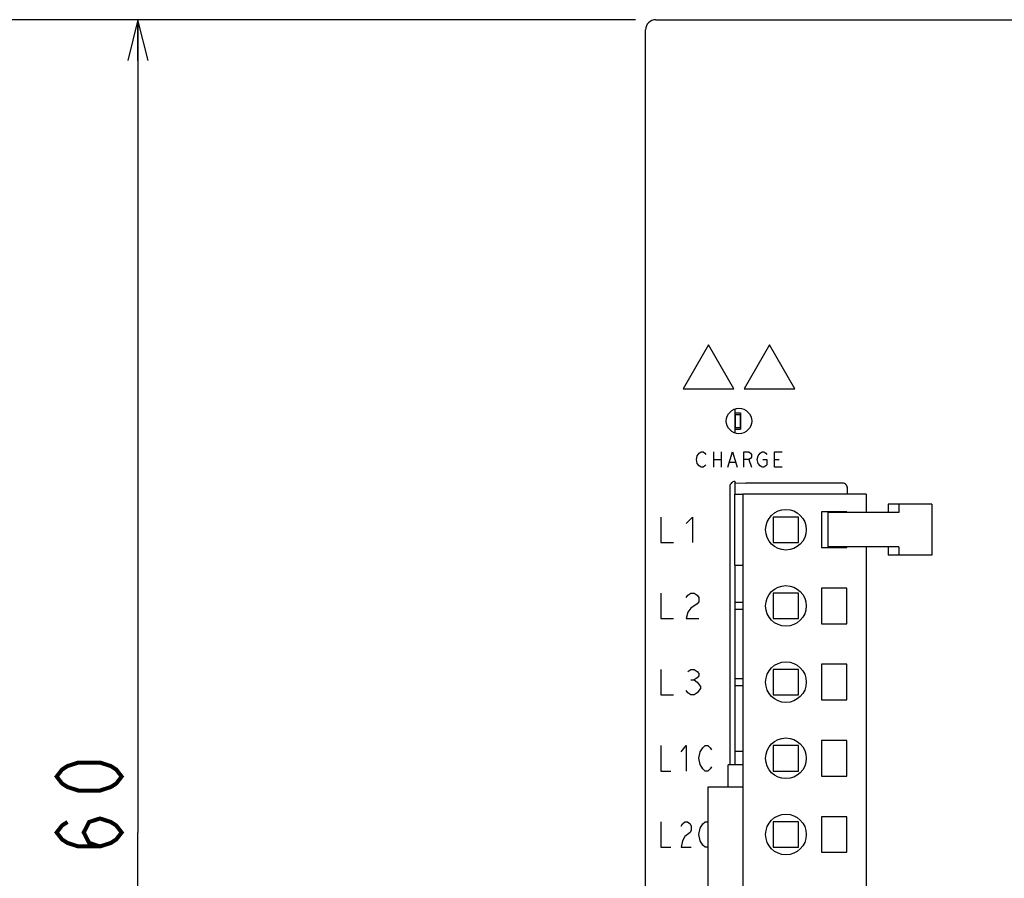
# Model space of a CAD drawing. Extents: x 63 to 816, y 33 to 569.
# Tile 5 of 23: x 331 to 428, y 349 to 434. Entities that reach past the tile are written whole.
import ezdxf

# ---------------------------------------------------------------- set-up
doc = ezdxf.new("R2010")
doc.units = 0
doc.header["$LTSCALE"] = 46.2
doc.layers.get('0').update_dxf_attribs({"linetype": 'CONTINUOUS'})
for name, color, linetype in [('ALL_AXIS', 7, 'CONTINUOUS'), ('ALL_CURVE', 7, 'CONTINUOUS'), ('ALL_FEATURES', 7, 'CONTINUOUS')]:
    doc.layers.add(name, color=color, linetype=linetype)
doc.dimstyles.get("Standard").update_dxf_attribs({"dimtxt": 2.5, "dimasz": 2.5, "dimexe": 1.25, "dimexo": 0.625, "dimtad": 1, "dimcen": 2.5, "dimazin": 3, "dimtfac": 1, "dimtmove": 0, "dimatfit": 3})

# ---------------------------------------------------------------- blocks, each defined once
blk = doc.blocks.new('_OPEN')
at = {"color": 0, "linetype": 'BYBLOCK'}
for p, q in [((0, 0), (-1, 0.25)), ((-1, -0.25), (0, 0)), ((-1, 0), (0, 0))]:
    blk.add_line(p, q, dxfattribs=at)
blk = doc.blocks.new('*D4')
at = {"color": 2, "linetype": 'CONTINUOUS'}
for p, q in [((392, 434), (327, 434)), ((329, 434), (329, 350)), ((329, 266), (329, 350)), ((399.511, 266), (327, 266))]:
    blk.add_line(p, q, dxfattribs=at)
at = {"color": 2, "linetype": 'CONTINUOUS', "xscale": 4, "yscale": 4, "zscale": 4}
for p, rotation in [((329, 434), 90), ((329, 266), 270)]:
    blk.add_blockref('_OPEN', p, dxfattribs=dict(at, rotation=rotation))
blk = doc.blocks.new('*D5')
at = {"color": 2, "linetype": 'CONTINUOUS'}
for p, q in [((392, 434), (341, 434)), ((343, 434), (343, 354)), ((343, 274), (343, 354)), ((392, 274), (341, 274))]:
    blk.add_line(p, q, dxfattribs=at)
at = {"color": 2, "linetype": 'CONTINUOUS', "xscale": 4, "yscale": 4, "zscale": 4}
for p, rotation in [((343, 434), 90), ((343, 274), 270)]:
    blk.add_blockref('_OPEN', p, dxfattribs=dict(at, rotation=rotation))

msp = doc.modelspace()

# ---------------------------------------------------------------- linework, layer by layer
at = {"color": 7, "linetype": 'CONTINUOUS'}
for p, q in [((402.575, 376.62), (401.8, 376.62)), ((401.8, 375.98), (402.575, 375.98)), ((402.575, 369.12), (401.8, 369.12)), ((401.8, 368.48), (402.575, 368.48))]:
    msp.add_line(p, q, dxfattribs=at)
at = {"color": 2, "linetype": 'CONTINUOUS', "const_width": 0.4}
for points in [[(341.4, 359.504), (340.867, 358.816), (340.333, 358.472), (339.267, 358.128), (337.133, 358.128), (336.067, 358.472), (335.533, 358.816), (335, 359.504), (335.533, 360.192), (336.067, 360.536), (337.133, 360.88), (339.267, 360.88), (340.333, 360.536), (340.867, 360.192), (341.4, 359.504)], [(339.267, 352.624), (338.2, 352.968), (337.667, 354), (338.2, 355.032), (339.267, 355.376), (340.333, 355.032), (340.867, 354.688), (341.4, 354), (340.867, 353.312), (340.333, 352.968), (339.267, 352.624), (337.133, 352.624), (336.067, 352.968), (335.533, 353.312), (335, 354), (335.533, 354.688), (336.067, 355.032)]]:
    msp.add_lwpolyline(points, dxfattribs=at)
at = {"layer": 'ALL_AXIS', "color": 7, "linetype": 'CONTINUOUS'}
for p, q in [((401.8, 395.676), (401.8, 393.324)), ((401.825, 395.15), (401.825, 393.85)), ((401.825, 395.15), (402.325, 395.15)), ((402.325, 395.15), (402.325, 393.85)), ((401.825, 393.85), (402.325, 393.85)), ((401.8, 388.545), (401.8, 387.3)), ((402.575, 387.3), (402.575, 305.3)), ((414.725, 387.3), (402.575, 387.3)), ((414.725, 387.3), (414.725, 385.5)), ((405.575, 385.05), (405.575, 382.55)), ((408.075, 385.05), (405.575, 385.05)), ((408.075, 382.55), (408.075, 385.05)), ((410.325, 385.55), (410.325, 382.05)), ((412.825, 385.55), (410.325, 385.55)), ((410.943, 385.5), (410.943, 382.1)), ((417.68, 385.5), (410.943, 385.5)), ((412.825, 385.5), (412.825, 385.55)), ((405.575, 382.55), (408.075, 382.55)), ((417.68, 382.1), (410.943, 382.1)), ((412.825, 382.05), (412.825, 382.1)), ((414.725, 382.1), (414.725, 305.3)), ((410.325, 382.05), (412.825, 382.05)), ((401.8, 380.3), (401.8, 362)), ((410.325, 378.05), (410.325, 374.55)), ((412.825, 378.05), (410.325, 378.05)), ((412.825, 374.55), (412.825, 378.05)), ((410.325, 374.55), (412.825, 374.55)), ((410.325, 370.55), (410.325, 367.05)), ((412.825, 370.55), (410.325, 370.55)), ((412.825, 367.05), (412.825, 370.55)), ((410.325, 367.05), (412.825, 367.05)), ((410.325, 363.05), (410.325, 359.55)), ((412.825, 363.05), (410.325, 363.05)), ((412.825, 359.55), (412.825, 363.05)), ((410.325, 359.55), (412.825, 359.55)), ((399.125, 358.45), (399.125, 334.15)), ((402.575, 358.45), (399.125, 358.45)), ((410.325, 355.55), (410.325, 352.05)), ((412.825, 355.55), (410.325, 355.55)), ((412.825, 352.05), (412.825, 355.55)), ((410.325, 352.05), (412.825, 352.05))]:
    msp.add_line(p, q, dxfattribs=at)
for centre in [(406.825, 383.8), (406.825, 376.3), (406.825, 368.8), (406.825, 361.3), (406.825, 353.8)]:
    msp.add_circle(centre, 2, dxfattribs=at)
at = {"layer": 'ALL_CURVE', "color": 4, "linetype": 'CONTINUOUS'}
for p, q in [((399.2, 402), (396.7, 397.67)), ((401.7, 397.67), (399.2, 402)), ((405.2, 402), (402.7, 397.67)), ((407.7, 397.67), (405.2, 402)), ((396.7, 397.67), (401.7, 397.67)), ((402.7, 397.67), (407.7, 397.67)), ((398, 390.7), (398.094, 391.075)), ((398.094, 391.075), (398.281, 391.325)), ((398.281, 391.325), (398.469, 391.45)), ((398.469, 391.45), (398.656, 391.45)), ((398.656, 391.45), (398.844, 391.325)), ((398.844, 391.325), (398.938, 391.2)), ((399.688, 391.45), (399.688, 389.95)), ((400.438, 391.45), (400.438, 389.95)), ((401.094, 389.95), (401.562, 391.45)), ((401.562, 391.45), (402.031, 389.95)), ((402.688, 389.95), (402.688, 391.45)), ((402.688, 391.45), (403.156, 391.45)), ((403.156, 391.45), (403.344, 391.325)), ((403.344, 390.825), (403.156, 390.7)), ((403.344, 391.325), (403.438, 391.2)), ((403.438, 390.95), (403.344, 390.825)), ((403.438, 391.2), (403.438, 390.95)), ((404, 390.7), (404.094, 391.075)), ((404.094, 391.075), (404.281, 391.325)), ((404.281, 391.325), (404.469, 391.45)), ((404.469, 391.45), (404.656, 391.45)), ((404.656, 391.45), (404.844, 391.325)), ((404.844, 391.325), (404.938, 391.2)), ((405.688, 389.95), (405.688, 391.45)), ((405.688, 391.45), (406.438, 391.45)), ((398.094, 390.325), (398, 390.7)), ((398.281, 390.075), (398.094, 390.325)), ((398.469, 389.95), (398.281, 390.075)), ((398.656, 389.95), (398.469, 389.95)), ((398.844, 390.075), (398.656, 389.95)), ((398.938, 390.2), (398.844, 390.075)), ((399.688, 390.7), (400.438, 390.7)), ((401.281, 390.45), (401.844, 390.45)), ((403.156, 390.7), (402.688, 390.7)), ((403.156, 390.7), (403.438, 389.95)), ((404.094, 390.325), (404, 390.7)), ((404.281, 390.075), (404.094, 390.325)), ((404.469, 389.95), (404.281, 390.075)), ((404.656, 389.95), (404.469, 389.95)), ((404.562, 390.7), (404.938, 390.7)), ((404.844, 390.075), (404.656, 389.95)), ((404.938, 390.2), (404.844, 390.075)), ((404.938, 390.7), (404.938, 390.2)), ((405.688, 390.7), (406.156, 390.7)), ((406.438, 389.95), (405.688, 389.95)), ((394.5, 385.05), (394.5, 382.55)), ((397, 384.425), (397.625, 385.05)), ((397.625, 385.05), (397.625, 382.55)), ((394.5, 382.55), (395.75, 382.55)), ((394.5, 377.55), (394.5, 375.05)), ((397, 377.133), (397.156, 377.342)), ((397.156, 377.342), (397.469, 377.55)), ((397.469, 377.55), (397.781, 377.55)), ((397.781, 377.55), (398.094, 377.342)), ((398.094, 377.342), (398.25, 377.133)), ((398.094, 376.508), (397.469, 376.092)), ((398.25, 376.717), (398.094, 376.508)), ((398.25, 377.133), (398.25, 376.717)), ((397.156, 375.675), (397, 375.05)), ((397.469, 376.092), (397.156, 375.675)), ((394.5, 375.05), (395.75, 375.05)), ((397, 375.05), (398.25, 375.05)), ((394.5, 370.05), (394.5, 367.55)), ((397.156, 369.842), (397.469, 370.05)), ((397.469, 370.05), (397.781, 370.05)), ((397.781, 370.05), (398.094, 369.842)), ((398.094, 369.842), (398.25, 369.633)), ((398.25, 369.633), (398.25, 369.425)), ((397.469, 369.008), (397.781, 369.008)), ((398.094, 369.217), (397.781, 369.008)), ((397.781, 369.008), (398.094, 368.8)), ((398.25, 369.425), (398.094, 369.217)), ((398.094, 368.8), (398.406, 368.383)), ((394.5, 367.55), (395.75, 367.55)), ((397.156, 367.758), (397, 367.967)), ((397.469, 367.55), (397.156, 367.758)), ((397.781, 367.55), (397.469, 367.55)), ((398.094, 367.758), (397.781, 367.55)), ((398.406, 368.175), (398.094, 367.758)), ((398.406, 368.383), (398.406, 368.175)), ((394.5, 362.55), (394.5, 360.05)), ((396.5, 361.925), (397, 362.55)), ((397, 362.55), (397, 360.05)), ((398.25, 361.3), (398.375, 361.925)), ((398.375, 361.925), (398.625, 362.342)), ((398.625, 362.342), (398.875, 362.55)), ((398.875, 362.55), (399.125, 362.55)), ((399.125, 362.55), (399.375, 362.342)), ((399.375, 362.342), (399.5, 362.133)), ((398.375, 360.675), (398.25, 361.3)), ((394.5, 360.05), (395.5, 360.05)), ((398.625, 360.258), (398.375, 360.675)), ((398.875, 360.05), (398.625, 360.258)), ((399.125, 360.05), (398.875, 360.05)), ((399.375, 360.258), (399.125, 360.05)), ((399.5, 360.467), (399.375, 360.258)), ((394.5, 355.05), (394.5, 352.55)), ((396.625, 354.842), (396.875, 355.05)), ((396.875, 355.05), (397.125, 355.05)), ((397.125, 355.05), (397.375, 354.842)), ((398.625, 354.842), (398.875, 355.05)), ((398.875, 355.05), (399.125, 355.05)), ((396.5, 354.633), (396.625, 354.842)), ((397.375, 354.008), (396.875, 353.592)), ((397.375, 354.842), (397.5, 354.633)), ((397.5, 354.217), (397.375, 354.008)), ((397.5, 354.633), (397.5, 354.217)), ((398.25, 353.8), (398.375, 354.425)), ((398.375, 354.425), (398.625, 354.842)), ((396.625, 353.175), (396.5, 352.55)), ((396.875, 353.592), (396.625, 353.175)), ((398.375, 353.175), (398.25, 353.8)), ((398.625, 352.758), (398.375, 353.175)), ((394.5, 352.55), (395.5, 352.55)), ((396.5, 352.55), (397.5, 352.55)), ((398.875, 352.55), (398.625, 352.758)), ((399.125, 352.55), (398.875, 352.55))]:
    msp.add_line(p, q, dxfattribs=at)
at = {"layer": 'ALL_FEATURES', "color": 7, "linetype": 'CONTINUOUS'}
for p, q in [((394, 434), (482, 434)), ((393, 275), (393, 433)), ((401.8, 395.3), (402.35, 395.3)), ((402.35, 395.3), (402.35, 393.7)), ((401.8, 393.7), (402.35, 393.7)), ((401.3, 388.046), (401.3, 360.65)), ((401.8, 388.545), (401.702, 388.536)), ((401.861, 388.418), (401.8, 388.545)), ((401.861, 388.418), (402.879, 388.382)), ((412.382, 388.382), (402.879, 388.382)), ((401.8, 380.3), (401.8, 387.3)), ((401.8, 387.3), (402.575, 387.3)), ((412.882, 387.3), (412.882, 387.882)), ((416.884, 386.3), (416.884, 385.5)), ((421.19, 386.3), (416.884, 386.3)), ((417.954, 386.3), (417.954, 385.5)), ((421.19, 386.3), (421.19, 381.3)), ((417.954, 385.5), (417.68, 385.5)), ((416.884, 382.1), (416.884, 381.3)), ((417.954, 382.1), (417.68, 382.1)), ((417.954, 382.1), (417.954, 381.3)), ((421.19, 381.3), (416.884, 381.3)), ((401.8, 380.3), (402.575, 380.3)), ((405.575, 377.55), (405.575, 375.05)), ((408.075, 377.55), (405.575, 377.55)), ((408.075, 375.05), (408.075, 377.55)), ((405.575, 375.05), (408.075, 375.05)), ((405.575, 370.05), (405.575, 367.55)), ((408.075, 370.05), (405.575, 370.05)), ((408.075, 367.55), (408.075, 370.05)), ((405.575, 367.55), (408.075, 367.55)), ((401.8, 362), (401.8, 360.65)), ((401.8, 362), (402.575, 362)), ((405.575, 362.55), (405.575, 360.05)), ((408.075, 362.55), (405.575, 362.55)), ((408.075, 360.05), (408.075, 362.55)), ((401.135, 358.45), (401.135, 360.65)), ((402.575, 360.65), (401.135, 360.65)), ((405.575, 360.05), (408.075, 360.05)), ((405.575, 355.05), (405.575, 352.55)), ((408.075, 355.05), (405.575, 355.05)), ((408.075, 352.55), (408.075, 355.05)), ((405.575, 352.55), (408.075, 352.55))]:
    msp.add_line(p, q, dxfattribs=at)
for points in [[(401.702, 388.536), (401.609, 388.508), (401.522, 388.461), (401.446, 388.399), (401.384, 388.323), (401.338, 388.237), (401.31, 388.143), (401.3, 388.046)], [(412.882, 387.882), (412.87, 387.992), (412.833, 388.099), (412.773, 388.195), (412.692, 388.274), (412.596, 388.334), (412.491, 388.37), (412.382, 388.382)]]:
    msp.add_lwpolyline(points, dxfattribs=at)
msp.add_circle((402.2, 394.5), 1.25, dxfattribs=at)
msp.add_arc((394, 433), 1, 90, 180, dxfattribs=at)

# ---------------------------------------------------------------- dimensions: what is measured, and where the dimension line sits
at = {"color": 2, "linetype": 'CONTINUOUS'}
for base, p2, picture, middle in [((329, 266), (399.511, 266), '*D4', (327.4, 341.744)), ((343, 274), (392, 274), '*D5', (341.4, 345.744))]:
    dim = msp.add_linear_dim(base=base, p1=(392, 434), p2=p2, angle=270, dimstyle='Standard', dxfattribs=at)
    dim.commit()
    dim.dimension.update_dxf_attribs({"geometry": picture, "text_midpoint": middle, "dimtype": 128})

doc.saveas('drawing.dxf')
